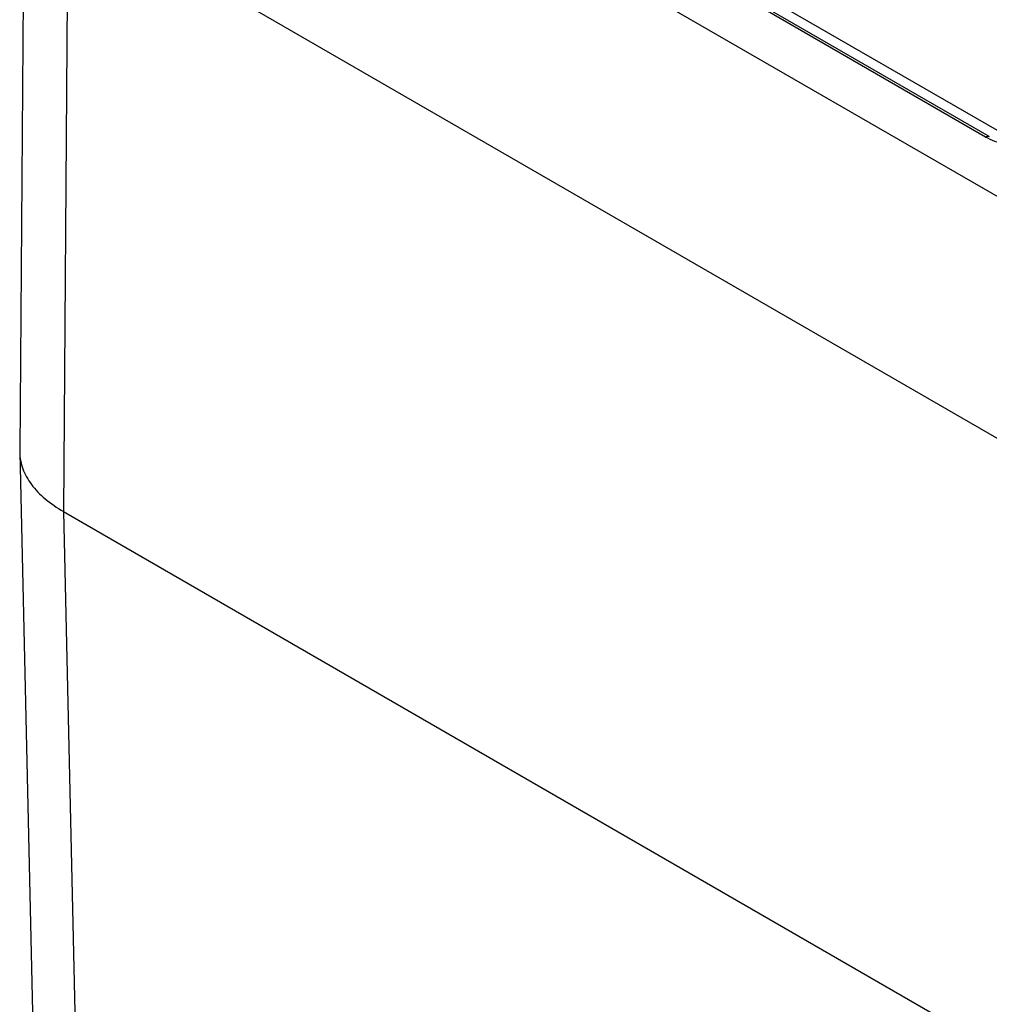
# Model space of a CAD drawing. Header units: inches. Extents: x 0 to 34, y 0 to 22.
# Tile 4 of 68: x 3.989 to 4.638, y 14.014 to 14.673. Entities that reach past the tile are written whole.
import ezdxf

# ---------------------------------------------------------------- set-up
doc = ezdxf.new("R2010")
doc.units = ezdxf.units.IN
doc.header["$LTSCALE"] = 1.87
doc.header["$MEASUREMENT"] = 0
doc.layers.get('0').update_dxf_attribs({"linetype": 'CONTINUOUS'})
doc.layers.add('02___PRT_ALL_AXES', color=7, linetype='CONTINUOUS')

msp = doc.modelspace()

# ---------------------------------------------------------------- linework, layer by layer
at = {"color": 7, "linetype": 'CONTINUOUS'}
for p, q in [((4.72747, 14.50603), (4.09244, 14.87269)), ((4.63584, 14.59428), (4.18363, 14.85538)), ((4.6383, 14.59452), (4.18609, 14.85562)), ((3.99244, 14.79179), (3.9894, 14.38425)), ((4.02174, 14.75165), (4.0187, 14.34368)), ((4.65677, 14.38499), (4.02174, 14.75165)), ((3.9894, 14.38425), (3.98941, 14.38326)), ((3.98941, 14.38325), (3.99923, 13.9522)), ((4.01867, 14.34369), (4.0285, 13.91224)), ((4.01867, 14.34369), (6.30938, 13.02108))]:
    msp.add_line(p, q, dxfattribs=at)
for points, knots in [([(4.63584, 14.59428), (4.63606, 14.5944), (4.63681, 14.59477), (4.63779, 14.59482), (4.6383, 14.59452)], [0, 0, 0, 0, 0.294034, 1, 1, 1, 1]), ([(4.6925, 14.5914), (4.68335, 14.58771), (4.66801, 14.5857), (4.64879, 14.58855), (4.63976, 14.59202), (4.63584, 14.59428)], [0, 0, 0, 0, 0.508525, 0.766638, 1, 1, 1, 1]), ([(3.98941, 14.38326), (3.98949, 14.37954), (3.99104, 14.37181), (3.99709, 14.3611), (4.00652, 14.35143), (4.01438, 14.34617), (4.01867, 14.34369)], [0, 0, 0, 0, 0.217324, 0.450614, 0.709944, 1, 1, 1, 1])]:
    msp.add_open_spline(points, degree=3, knots=knots, dxfattribs=at)
at = {"layer": '02___PRT_ALL_AXES', "color": 7, "linetype": 'CONTINUOUS'}
msp.add_line((4.19954, 14.85517), (4.64361, 14.59877), dxfattribs=at)

doc.saveas('drawing.dxf')
